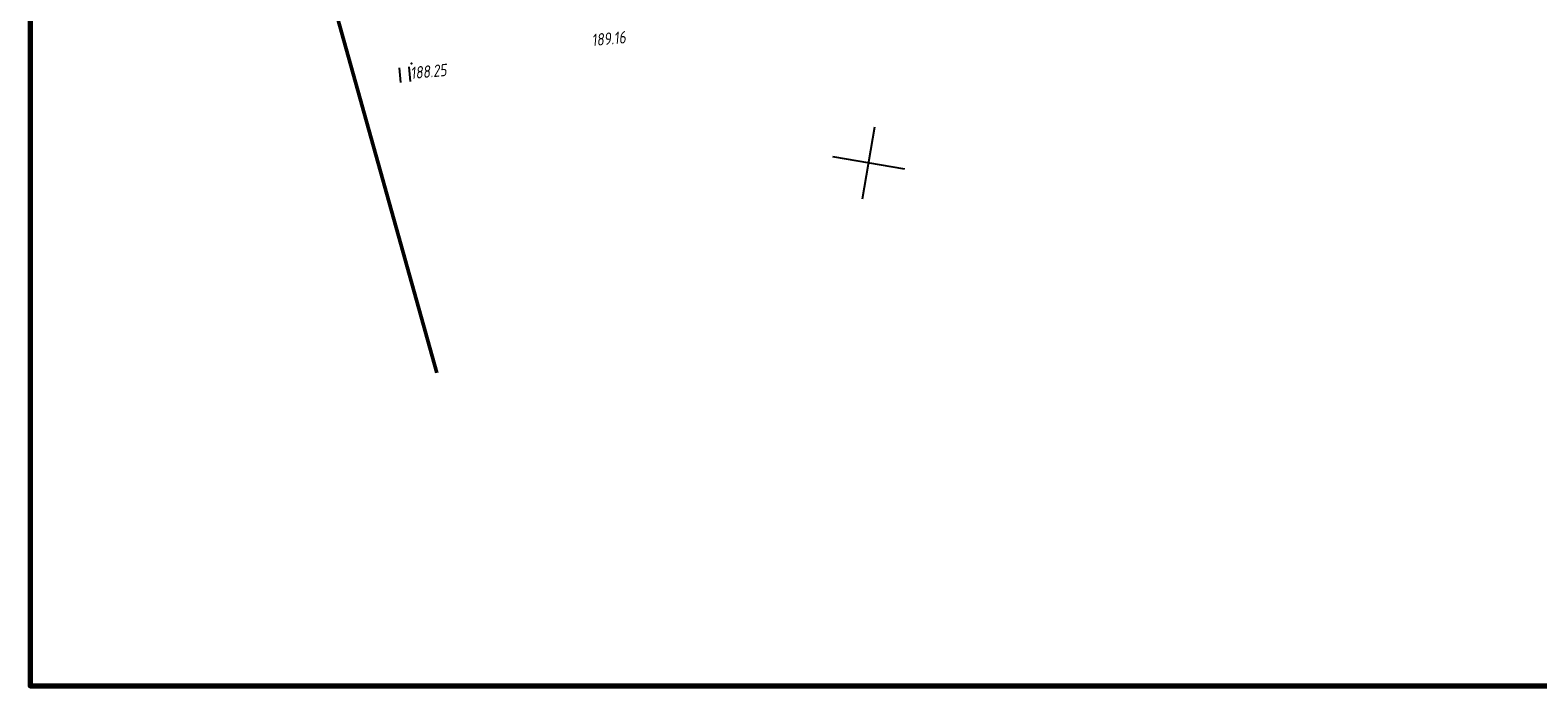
# Model space of a CAD drawing. Header units: millimetres. Extents: x 1808 to 2912, y -1045 to 155.
# Tile 1 of 43: x 1808 to 2055, y -1041 to -934. Entities that reach past the tile are written whole.
import ezdxf

# ---------------------------------------------------------------- set-up
doc = ezdxf.new("R2010")
doc.units = ezdxf.units.MM
doc.linetypes.add('CONTI', pattern=[0])
for name, color, linetype in [('_Оформление', 7, 'Continuous'), ('PI_OTDEFAULT', 172, 'CONTI'), ('PI_TTDEFAULT', 5, 'CONTI'), ('SETKR', 2, 'CONTI'), ('ZAPSKDEFAULT', 7, 'CONTI')]:
    doc.layers.add(name, color=color, linetype=linetype)
doc.styles.add('eskd', font='isocpeur.ttf', dxfattribs={"width": 1.2, "height": 2})

# ---------------------------------------------------------------- blocks, each defined once
blk = doc.blocks.new('BL_333')
at = {"color": 0}
for p, q in [((0, -6), (0, 6)), ((-6, 0), (6, 0))]:
    blk.add_line(p, q, dxfattribs=at)
blk = doc.blocks.new('BL_2011')
at = {"color": 0}
for p, q in [((0, 0), (0, 2.4)), ((1.6, 0), (1.6, 2.4))]:
    blk.add_line(p, q, dxfattribs=at)

msp = doc.modelspace()

# ---------------------------------------------------------------- linework, layer by layer
at = {"lineweight": 50}
msp.add_line((1840.68, -869.47), (1874.34, -990.04), dxfattribs=at)
at = {"layer": '_Оформление', "lineweight": 70, "ltscale": 200}
msp.add_lwpolyline([(2910.36, -755.52), (1807.57, -755.52), (1807.57, -1041.4), (2910.36, -1041.4)], close=True, dxfattribs=at)
at = {"layer": 'PI_TTDEFAULT', "color": 5}
msp.add_point((1870.22, -939.22, 188.25), dxfattribs=at)

# ---------------------------------------------------------------- block references
at = {"layer": 'SETKR', "color": 82, "rotation": 80.24411503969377}
msp.add_blockref('BL_333', (1945.29, -955.57), dxfattribs=at)
at = {"layer": 'ZAPSKDEFAULT', "color": 7, "rotation": 5.244115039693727}
msp.add_blockref('BL_2011', (1868.42, -942.35), dxfattribs=at)

# ---------------------------------------------------------------- texts
at = {"layer": 'PI_OTDEFAULT', "color": 172, "style": 'eskd', "oblique": 10, "width": 0.8}
for s, p in [('189.16', (1899.85, -936.41)), ('188.25', (1870.11, -941.82))]:
    msp.add_text(s, height=2, rotation=5.2441, dxfattribs=at).set_placement(p)

doc.saveas('drawing.dxf')
